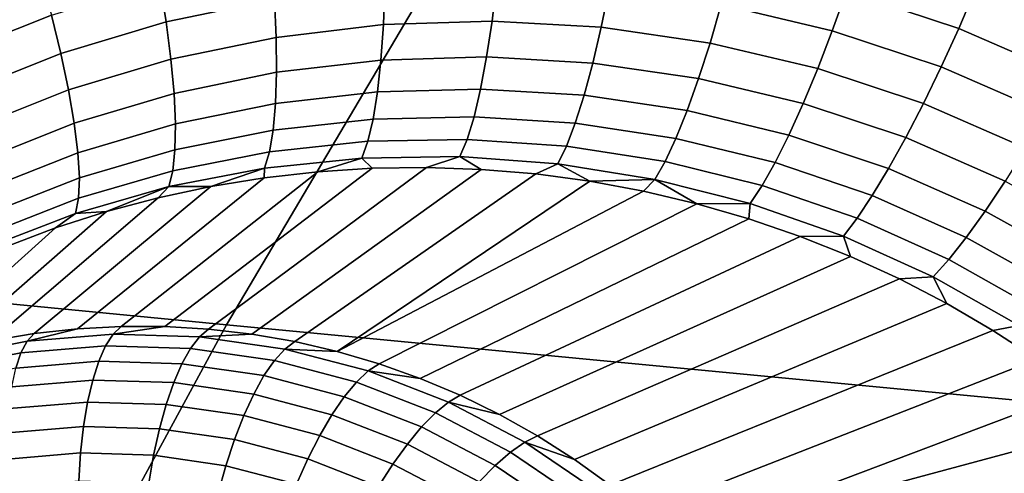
# Model space of a CAD drawing. Header units: metres. Extents: x -240 to 45, y -77 to 27.
# Tile 199 of 256: x -224.358 to -223.378, y 10.962 to 11.414. Entities that reach past the tile are written whole.
import ezdxf

# ---------------------------------------------------------------- set-up
doc = ezdxf.new("R2010")
doc.units = ezdxf.units.M
doc.layers.add('solid_102011X2', color=7, linetype='CONTINUOUS')

msp = doc.modelspace()

# ---------------------------------------------------------------- linework, layer by layer
at = {"layer": 'solid_102011X2'}
for points in [[(-223.771255, 11.75565, 296.195587), (-225.138992, 11.897234, 294.484894), (-225.52774, 11.243737, 294.736023), (-224.152466, 11.109933, 296.447815)], [(-222.387833, 11.615309, 297.891541), (-223.771255, 11.75565, 296.195587), (-224.152466, 11.109933, 296.447815), (-222.761871, 10.977359, 298.14447)], [(-224.104797, 11.434452, 274.296967), (-224.212494, 11.411916, 274.315643), (-224.218796, 11.451415, 274.330933), (-224.107803, 11.474703, 274.311279)], [(-223.423843, 11.405482, 274.201294), (-223.535583, 11.442589, 274.219116), (-223.522141, 11.483143, 274.221985), (-223.406967, 11.4448, 274.203033)], [(-223.549652, 11.403131, 274.210236), (-223.66011, 11.429127, 274.22702), (-223.64946, 11.469385, 274.237), (-223.535583, 11.442589, 274.219116)], [(-224.326767, 11.418765, 274.351135), (-224.43103, 11.377048, 274.371918), (-224.445435, 11.4157, 274.383423), (-224.337891, 11.45875, 274.361694)], [(-224.212494, 11.411916, 274.315643), (-224.317276, 11.380296, 274.3349), (-224.326767, 11.418765, 274.351135), (-224.218796, 11.451415, 274.330933)], [(-223.996323, 11.409225, 274.26004), (-224.103088, 11.396522, 274.277161), (-224.104797, 11.434452, 274.296967), (-223.994904, 11.447658, 274.27887)], [(-223.888214, 11.412615, 274.243408), (-223.996323, 11.409225, 274.26004), (-223.994904, 11.447658, 274.27887), (-223.883606, 11.451276, 274.26123)], [(-223.779587, 11.406544, 274.227203), (-223.888214, 11.412615, 274.243408), (-223.883606, 11.451276, 274.26123), (-223.771729, 11.445145, 274.243988)], [(-223.671249, 11.390889, 274.211273), (-223.779587, 11.406544, 274.227203), (-223.771729, 11.445145, 274.243988), (-223.66011, 11.429127, 274.22702)], [(-223.315277, 11.358101, 274.183472), (-223.423843, 11.405482, 274.201294), (-223.406967, 11.4448, 274.203033), (-223.295074, 11.395849, 274.184082)], [(-223.295074, 11.395849, 274.184082), (-223.406967, 11.4448, 274.203033), (-223.315781, 11.440356, 274.186798)], [(-223.441299, 11.367158, 274.193542), (-223.549652, 11.403131, 274.210236), (-223.535583, 11.442589, 274.219116), (-223.423843, 11.405482, 274.201294)], [(-224.103088, 11.396522, 274.277161), (-224.207764, 11.374744, 274.294922), (-224.212494, 11.411916, 274.315643), (-224.104797, 11.434452, 274.296967)], [(-223.564072, 11.365572, 274.195557), (-223.671249, 11.390889, 274.211273), (-223.66011, 11.429127, 274.22702), (-223.549652, 11.403131, 274.210236)], [(-224.317276, 11.380296, 274.3349), (-224.418442, 11.339874, 274.354797), (-224.43103, 11.377048, 274.371918), (-224.326767, 11.418765, 274.351135)], [(-224.207764, 11.374744, 274.294922), (-224.309601, 11.344126, 274.313293), (-224.317276, 11.380296, 274.3349), (-224.212494, 11.411916, 274.315643)], [(-223.998779, 11.373858, 274.236023), (-224.102737, 11.361685, 274.252289), (-224.103088, 11.396522, 274.277161), (-223.996323, 11.409225, 274.26004)], [(-223.893585, 11.376958, 274.220306), (-223.998779, 11.373858, 274.236023), (-223.996323, 11.409225, 274.26004), (-223.888214, 11.412615, 274.243408)], [(-223.787933, 11.370856, 274.205048), (-223.893585, 11.376958, 274.220306), (-223.888214, 11.412615, 274.243408), (-223.779587, 11.406544, 274.227203)], [(-223.682632, 11.35545, 274.190125), (-223.787933, 11.370856, 274.205048), (-223.779587, 11.406544, 274.227203), (-223.671249, 11.390889, 274.211273)], [(-223.336044, 11.321248, 274.176849), (-223.441299, 11.367158, 274.193542), (-223.423843, 11.405482, 274.201294), (-223.315277, 11.358101, 274.183472)], [(-224.102737, 11.361685, 274.252289), (-224.204697, 11.340658, 274.269165), (-224.207764, 11.374744, 274.294922), (-224.103088, 11.396522, 274.277161)], [(-223.459, 11.330608, 274.179962), (-223.564072, 11.365572, 274.195557), (-223.549652, 11.403131, 274.210236), (-223.441299, 11.367158, 274.193542)], [(-223.578552, 11.33068, 274.175415), (-223.682632, 11.35545, 274.190125), (-223.671249, 11.390889, 274.211273), (-223.564072, 11.365572, 274.195557)], [(-224.309601, 11.344126, 274.313293), (-224.407944, 11.304935, 274.332367), (-224.418442, 11.339874, 274.354797), (-224.317276, 11.380296, 274.3349)], [(-223.899612, 11.34503, 274.192413), (-224.002243, 11.342277, 274.207306), (-223.998779, 11.373858, 274.236023), (-223.893585, 11.376958, 274.220306)], [(-223.796616, 11.338808, 274.178009), (-223.899612, 11.34503, 274.192413), (-223.893585, 11.376958, 274.220306), (-223.787933, 11.370856, 274.205048)], [(-224.204697, 11.340658, 274.269165), (-224.303925, 11.310991, 274.286774), (-224.309601, 11.344126, 274.313293), (-224.207764, 11.374744, 274.294922)], [(-224.002243, 11.342277, 274.207306), (-224.103729, 11.330651, 274.222778), (-224.102737, 11.361685, 274.252289), (-223.998779, 11.373858, 274.236023)], [(-223.694061, 11.323531, 274.163971), (-223.796616, 11.338808, 274.178009), (-223.787933, 11.370856, 274.205048), (-223.682632, 11.35545, 274.190125)], [(-223.356964, 11.286042, 274.164307), (-223.459, 11.330608, 274.179962), (-223.441299, 11.367158, 274.193542), (-223.336044, 11.321248, 274.176849)], [(-224.103729, 11.330651, 274.222778), (-224.203339, 11.310349, 274.238953), (-224.204697, 11.340658, 274.269165), (-224.102737, 11.361685, 274.252289)], [(-223.476562, 11.296577, 274.160797), (-223.578552, 11.33068, 274.175415), (-223.564072, 11.365572, 274.195557), (-223.459, 11.330608, 274.179962)], [(-223.592789, 11.299164, 274.150146), (-223.694061, 11.323531, 274.163971), (-223.682632, 11.35545, 274.190125), (-223.578552, 11.33068, 274.175415)], [(-224.303925, 11.310991, 274.286774), (-224.39975, 11.272941, 274.305115), (-224.407944, 11.304935, 274.332367), (-224.309601, 11.344126, 274.313293)], [(-224.203339, 11.310349, 274.238953), (-224.300323, 11.281569, 274.25589), (-224.303925, 11.310991, 274.286774), (-224.204697, 11.340658, 274.269165)], [(-224.006622, 11.315124, 274.1745), (-224.106064, 11.304052, 274.189301), (-224.103729, 11.330651, 274.222778), (-224.002243, 11.342277, 274.207306)], [(-223.906158, 11.317482, 274.160278), (-224.006622, 11.315124, 274.1745), (-224.002243, 11.342277, 274.207306), (-223.899612, 11.34503, 274.192413)], [(-223.80545, 11.311052, 274.146606), (-223.906158, 11.317482, 274.160278), (-223.899612, 11.34503, 274.192413), (-223.796616, 11.338808, 274.178009)], [(-223.705292, 11.295783, 274.133331), (-223.80545, 11.311052, 274.146606), (-223.796616, 11.338808, 274.178009), (-223.694061, 11.323531, 274.163971)], [(-224.106064, 11.304052, 274.189301), (-224.203735, 11.284438, 274.204865), (-224.203339, 11.310349, 274.238953), (-224.103729, 11.330651, 274.222778)], [(-223.493652, 11.265759, 274.136444), (-223.592789, 11.299164, 274.150146), (-223.578552, 11.33068, 274.175415), (-223.476562, 11.296577, 274.160797)], [(-223.377594, 11.253201, 274.146179), (-223.476562, 11.296577, 274.160797), (-223.459, 11.330608, 274.179962), (-223.356964, 11.286042, 274.164307)], [(-223.913101, 11.294876, 274.124603), (-224.011826, 11.292953, 274.138214), (-224.006622, 11.315124, 274.1745), (-223.906158, 11.317482, 274.160278)], [(-223.814255, 11.288156, 274.111511), (-223.913101, 11.294876, 274.124603), (-223.906158, 11.317482, 274.160278), (-223.80545, 11.311052, 274.146606)], [(-223.606491, 11.271667, 274.120331), (-223.705292, 11.295783, 274.133331), (-223.694061, 11.323531, 274.163971), (-223.592789, 11.299164, 274.150146)], [(-224.300323, 11.281569, 274.25589), (-224.394028, 11.244546, 274.27359), (-224.39975, 11.272941, 274.305115), (-224.303925, 11.310991, 274.286774)], [(-224.203735, 11.284438, 274.204865), (-224.298904, 11.256456, 274.221222), (-224.300323, 11.281569, 274.25589), (-224.203339, 11.310349, 274.238953)], [(-224.011826, 11.292953, 274.138214), (-224.109665, 11.282431, 274.152527), (-224.106064, 11.304052, 274.189301), (-224.006622, 11.315124, 274.1745)], [(-223.71608, 11.272772, 274.098877), (-223.814255, 11.288156, 274.111511), (-223.80545, 11.311052, 274.146606), (-223.705292, 11.295783, 274.133331)], [(-224.109665, 11.282431, 274.152527), (-224.205872, 11.263452, 274.167603), (-224.203735, 11.284438, 274.204865), (-224.106064, 11.304052, 274.189301)], [(-223.509888, 11.23878, 274.107452), (-223.606491, 11.271667, 274.120331), (-223.592789, 11.299164, 274.150146), (-223.493652, 11.265759, 274.136444)], [(-224.017761, 11.276216, 274.099243), (-224.114487, 11.266227, 274.11319), (-224.109665, 11.282431, 274.152527), (-224.011826, 11.292953, 274.138214)], [(-223.920288, 11.277673, 274.08606), (-224.017761, 11.276216, 274.099243), (-224.011826, 11.292953, 274.138214), (-223.913101, 11.294876, 274.124603)], [(-223.822861, 11.270583, 274.073425), (-223.920288, 11.277673, 274.08606), (-223.913101, 11.294876, 274.124603), (-223.814255, 11.288156, 274.111511)], [(-223.726227, 11.254965, 274.061279), (-223.822861, 11.270583, 274.073425), (-223.814255, 11.288156, 274.111511), (-223.71608, 11.272772, 274.098877)], [(-223.619385, 11.248749, 274.086517), (-223.71608, 11.272772, 274.098877), (-223.705292, 11.295783, 274.133331), (-223.606491, 11.271667, 274.120331)], [(-223.397522, 11.223392, 274.122772), (-223.493652, 11.265759, 274.136444), (-223.476562, 11.296577, 274.160797), (-223.377594, 11.253201, 274.146179)], [(-224.298904, 11.256456, 274.221222), (-224.390884, 11.220328, 274.238403), (-224.394028, 11.244546, 274.27359), (-224.300323, 11.281569, 274.25589)], [(-224.205872, 11.263452, 274.167603), (-224.299667, 11.236167, 274.183533), (-224.298904, 11.256456, 274.221222), (-224.203735, 11.284438, 274.204865)], [(-224.114487, 11.266227, 274.11319), (-224.209702, 11.247817, 274.12793), (-224.205872, 11.263452, 274.167603), (-224.109665, 11.282431, 274.152527)], [(-224.114487, 11.266227, 274.11319), (-224.017761, 11.276216, 274.099243), (-224.061478, 11.262679, 274.063995), (-224.115067, 11.256604, 274.071747)], [(-224.017761, 11.276216, 274.099243), (-224.007492, 11.266115, 274.056519), (-224.061478, 11.262679, 274.063995)], [(-224.017761, 11.276216, 274.099243), (-223.920288, 11.277673, 274.08606), (-223.953278, 11.266881, 274.049225), (-224.007492, 11.266115, 274.056519)], [(-223.920288, 11.277673, 274.08606), (-223.898972, 11.264975, 274.042175), (-223.953278, 11.266881, 274.049225)], [(-223.920288, 11.277673, 274.08606), (-223.822861, 11.270583, 274.073425), (-223.844788, 11.260386, 274.035248), (-223.898972, 11.264975, 274.042175)], [(-223.822861, 11.270583, 274.073425), (-223.790863, 11.253136, 274.028564), (-223.844788, 11.260386, 274.035248)], [(-223.726227, 11.254965, 274.061279), (-223.790863, 11.253136, 274.028564), (-223.822861, 11.270583, 274.073425)], [(-223.63121, 11.230876, 274.049438), (-223.726227, 11.254965, 274.061279), (-223.71608, 11.272772, 274.098877), (-223.619385, 11.248749, 274.086517)], [(-223.524979, 11.216192, 274.074341), (-223.619385, 11.248749, 274.086517), (-223.606491, 11.271667, 274.120331), (-223.509888, 11.23878, 274.107452)], [(-224.209702, 11.247817, 274.12793), (-224.302628, 11.221113, 274.143555), (-224.299667, 11.236167, 274.183533), (-224.205872, 11.263452, 274.167603)], [(-224.115067, 11.256604, 274.071747), (-224.061478, 11.262679, 274.063995), (-224.257141, 11.108452, 273.293243), (-224.300598, 11.106087, 273.306458)], [(-224.061478, 11.262679, 274.063995), (-224.007492, 11.266115, 274.056519), (-224.213684, 11.108361, 273.279846), (-224.257141, 11.108452, 273.293243)], [(-224.007492, 11.266115, 274.056519), (-223.953278, 11.266881, 274.049225), (-224.170349, 11.105814, 273.266296), (-224.213684, 11.108361, 273.279846)], [(-224.114487, 11.266227, 274.11319), (-224.168121, 11.247909, 274.079681), (-224.209702, 11.247817, 274.12793)], [(-223.953278, 11.266881, 274.049225), (-223.898972, 11.264975, 274.042175), (-224.127243, 11.100818, 273.252686), (-224.170349, 11.105814, 273.266296)], [(-224.114487, 11.266227, 274.11319), (-224.115067, 11.256604, 274.071747), (-224.168121, 11.247909, 274.079681)], [(-223.898972, 11.264975, 274.042175), (-223.844788, 11.260386, 274.035248), (-224.084518, 11.093387, 273.238983), (-224.127243, 11.100818, 273.252686)], [(-223.844788, 11.260386, 274.035248), (-223.790863, 11.253136, 274.028564), (-224.042282, 11.083545, 273.22525), (-224.084518, 11.093387, 273.238983)], [(-223.416351, 11.197223, 274.094574), (-223.509888, 11.23878, 274.107452), (-223.493652, 11.265759, 274.136444), (-223.397522, 11.223392, 274.122772)], [(-224.299667, 11.236167, 274.183533), (-224.390381, 11.200781, 274.200317), (-224.390884, 11.220328, 274.238403), (-224.298904, 11.256456, 274.221222)], [(-224.168121, 11.247909, 274.079681), (-224.115067, 11.256604, 274.071747), (-224.300598, 11.106087, 273.306458), (-224.343918, 11.101272, 273.319458)], [(-223.790863, 11.253136, 274.028564), (-223.737411, 11.243241, 274.021942), (-224.042282, 11.083545, 273.22525)], [(-223.726227, 11.254965, 274.061279), (-223.737411, 11.243241, 274.021942), (-223.790863, 11.253136, 274.028564)], [(-223.726227, 11.254965, 274.061279), (-223.68457, 11.230744, 274.015503), (-223.737411, 11.243241, 274.021942)], [(-223.63121, 11.230876, 274.049438), (-223.68457, 11.230744, 274.015503), (-223.726227, 11.254965, 274.061279)], [(-223.538574, 11.198454, 274.037811), (-223.63121, 11.230876, 274.049438), (-223.619385, 11.248749, 274.086517), (-223.524979, 11.216192, 274.074341)], [(-223.305344, 11.172253, 274.108978), (-223.397522, 11.223392, 274.122772), (-223.377594, 11.253201, 274.146179), (-223.282593, 11.200727, 274.13147)], [(-224.152466, 11.109933, 296.447815), (-225.52774, 11.243737, 294.736023), (-225.894165, 10.573131, 294.972717), (-224.51181, 10.447309, 296.685516)], [(-224.22049, 11.236643, 274.087921), (-224.168121, 11.247909, 274.079681), (-224.343918, 11.101272, 273.319458), (-224.386963, 11.094021, 273.332184)], [(-224.209702, 11.247817, 274.12793), (-224.272018, 11.222841, 274.096405), (-224.302628, 11.221113, 274.143555)], [(-224.209702, 11.247817, 274.12793), (-224.22049, 11.236643, 274.087921), (-224.272018, 11.222841, 274.096405)], [(-224.209702, 11.247817, 274.12793), (-224.168121, 11.247909, 274.079681), (-224.22049, 11.236643, 274.087921)], [(-223.737411, 11.243241, 274.021942), (-223.68457, 11.230744, 274.015503), (-224.000687, 11.071319, 273.211578), (-224.042282, 11.083545, 273.22525)], [(-223.43367, 11.175227, 274.062164), (-223.524979, 11.216192, 274.074341), (-223.509888, 11.23878, 274.107452), (-223.416351, 11.197223, 274.094574)], [(-224.272018, 11.222841, 274.096405), (-224.22049, 11.236643, 274.087921), (-224.386963, 11.094021, 273.332184), (-224.429626, 11.084355, 273.344635)], [(-224.302628, 11.221113, 274.143555), (-224.392548, 11.186302, 274.160065), (-224.390381, 11.200781, 274.200317), (-224.299667, 11.236167, 274.183533)], [(-223.68457, 11.230744, 274.015503), (-223.632553, 11.215691, 274.009155), (-223.959808, 11.056745, 273.197937), (-224.000687, 11.071319, 273.211578)], [(-223.63121, 11.230876, 274.049438), (-223.632553, 11.215691, 274.009155), (-223.68457, 11.230744, 274.015503)], [(-223.63121, 11.230876, 274.049438), (-223.538574, 11.198454, 274.037811), (-223.581467, 11.198145, 274.002899), (-223.632553, 11.215691, 274.009155)], [(-224.322617, 11.206561, 274.105164), (-224.272018, 11.222841, 274.096405), (-224.429626, 11.084355, 273.344635), (-224.471771, 11.072305, 273.356781)], [(-224.392548, 11.186302, 274.160065), (-224.302628, 11.221113, 274.143555), (-224.322617, 11.206561, 274.105164), (-224.372147, 11.187847, 274.114166)], [(-224.302628, 11.221113, 274.143555), (-224.272018, 11.222841, 274.096405), (-224.322617, 11.206561, 274.105164)], [(-223.326721, 11.1472, 274.081604), (-223.416351, 11.197223, 274.094574), (-223.397522, 11.223392, 274.122772), (-223.305344, 11.172253, 274.108978)], [(-223.632553, 11.215691, 274.009155), (-223.581467, 11.198145, 274.002899), (-223.919815, 11.039865, 273.184418), (-223.959808, 11.056745, 273.197937)], [(-223.449158, 11.157853, 274.026215), (-223.538574, 11.198454, 274.037811), (-223.524979, 11.216192, 274.074341), (-223.43367, 11.175227, 274.062164)], [(-224.372147, 11.187847, 274.114166), (-224.322617, 11.206561, 274.105164), (-224.471771, 11.072305, 273.356781), (-224.513275, 11.057903, 273.36853)], [(-223.581467, 11.198145, 274.002899), (-223.53154, 11.178174, 273.996674), (-223.880783, 11.020732, 273.171021), (-223.919815, 11.039865, 273.184418)], [(-223.538574, 11.198454, 274.037811), (-223.53154, 11.178174, 273.996674), (-223.581467, 11.198145, 274.002899)], [(-223.538574, 11.198454, 274.037811), (-223.449158, 11.157853, 274.026215), (-223.482864, 11.155863, 273.990509), (-223.53154, 11.178174, 273.996674)], [(-223.346329, 11.12608, 274.049927), (-223.43367, 11.175227, 274.062164), (-223.416351, 11.197223, 274.094574), (-223.326721, 11.1472, 274.081604)], [(-223.53154, 11.178174, 273.996674), (-223.482864, 11.155863, 273.990509), (-223.84285, 10.999398, 273.157806), (-223.880783, 11.020732, 273.171021)], [(-223.363724, 11.109323, 274.014587), (-223.449158, 11.157853, 274.026215), (-223.43367, 11.175227, 274.062164), (-223.346329, 11.12608, 274.049927)], [(-223.482864, 11.155863, 273.990509), (-223.435623, 11.131293, 273.984375), (-223.806137, 10.975928, 273.144836), (-223.84285, 10.999398, 273.157806)], [(-223.449158, 11.157853, 274.026215), (-223.435623, 11.131293, 273.984375), (-223.482864, 11.155863, 273.990509)], [(-223.449158, 11.157853, 274.026215), (-223.363724, 11.109323, 274.014587), (-223.389893, 11.104561, 273.978241), (-223.435623, 11.131293, 273.984375)], [(-223.435623, 11.131293, 273.984375), (-223.389893, 11.104561, 273.978241), (-223.770721, 10.95039, 273.13208), (-223.806137, 10.975928, 273.144836)], [(-222.761871, 10.977359, 298.14447), (-224.152466, 11.109933, 296.447815), (-224.51181, 10.447309, 296.685516), (-223.114441, 10.322694, 298.382874)], [(-224.265167, 11.100806, 273.266357), (-224.350952, 11.093707, 273.292297), (-224.300598, 11.106087, 273.306458), (-224.257141, 11.108452, 273.293243)], [(-224.350952, 11.093707, 273.292297), (-224.343918, 11.101272, 273.319458), (-224.300598, 11.106087, 273.306458)], [(-224.265167, 11.100806, 273.266357), (-224.257141, 11.108452, 273.293243), (-224.213684, 11.108361, 273.279846)], [(-224.179352, 11.098197, 273.239746), (-224.265167, 11.100806, 273.266357), (-224.213684, 11.108361, 273.279846), (-224.170349, 11.105814, 273.266296)], [(-224.179352, 11.098197, 273.239746), (-224.170349, 11.105814, 273.266296), (-224.127243, 11.100818, 273.252686)], [(-223.389893, 11.104561, 273.978241), (-223.34581, 11.075751, 273.972107), (-223.736725, 10.922859, 273.119659), (-223.770721, 10.95039, 273.13208)], [(-223.363724, 11.109323, 274.014587), (-223.34581, 11.075751, 273.972107), (-223.389893, 11.104561, 273.978241)], [(-224.435684, 11.076984, 273.3172), (-224.350952, 11.093707, 273.292297), (-224.357086, 11.082181, 273.266296), (-224.44046, 11.065728, 273.290802)], [(-224.350952, 11.093707, 273.292297), (-224.435684, 11.076984, 273.3172), (-224.386963, 11.094021, 273.332184), (-224.343918, 11.101272, 273.319458)], [(-224.350952, 11.093707, 273.292297), (-224.265167, 11.100806, 273.266357), (-224.272705, 11.089165, 273.240784), (-224.357086, 11.082181, 273.266296)], [(-224.265167, 11.100806, 273.266357), (-224.179352, 11.098197, 273.239746), (-224.188263, 11.086598, 273.2146), (-224.272705, 11.089165, 273.240784)], [(-224.179352, 11.098197, 273.239746), (-224.094513, 11.085912, 273.212738), (-224.104797, 11.074512, 273.188019), (-224.188263, 11.086598, 273.2146)], [(-224.094513, 11.085912, 273.212738), (-224.179352, 11.098197, 273.239746), (-224.127243, 11.100818, 273.252686), (-224.084518, 11.093387, 273.238983)], [(-224.094513, 11.085912, 273.212738), (-224.084518, 11.093387, 273.238983), (-224.042282, 11.083545, 273.22525)], [(-224.44046, 11.065728, 273.290802), (-224.357086, 11.082181, 273.266296), (-224.362183, 11.066942, 273.242035), (-224.443817, 11.050833, 273.266022)], [(-224.357086, 11.082181, 273.266296), (-224.272705, 11.089165, 273.240784), (-224.279556, 11.07378, 273.217072), (-224.362183, 11.066942, 273.242035)], [(-224.272705, 11.089165, 273.240784), (-224.188263, 11.086598, 273.2146), (-224.196884, 11.071267, 273.191437), (-224.279556, 11.07378, 273.217072)], [(-224.188263, 11.086598, 273.2146), (-224.104797, 11.074512, 273.188019), (-224.115158, 11.059433, 273.165405), (-224.196884, 11.071267, 273.191437)], [(-224.094513, 11.085912, 273.212738), (-224.011627, 11.064094, 273.185638), (-224.023254, 11.053046, 273.161377), (-224.104797, 11.074512, 273.188019)], [(-224.011627, 11.064094, 273.185638), (-224.094513, 11.085912, 273.212738), (-224.042282, 11.083545, 273.22525), (-224.000687, 11.071319, 273.211578)], [(-224.362183, 11.066942, 273.242035), (-224.279556, 11.07378, 273.217072), (-224.285614, 11.054977, 273.195709), (-224.36615, 11.048312, 273.220062)], [(-224.279556, 11.07378, 273.217072), (-224.196884, 11.071267, 273.191437), (-224.205032, 11.052528, 273.170715), (-224.285614, 11.054977, 273.195709)], [(-224.104797, 11.074512, 273.188019), (-224.023254, 11.053046, 273.161377), (-224.035309, 11.038415, 273.139313), (-224.115158, 11.059433, 273.165405)], [(-223.34581, 11.075751, 273.972107), (-223.303467, 11.044965, 273.965942), (-223.704254, 10.893416, 273.107544), (-223.736725, 10.922859, 273.119659)], [(-224.196884, 11.071267, 273.191437), (-224.115158, 11.059433, 273.165405), (-224.125381, 11.040994, 273.145355), (-224.205032, 11.052528, 273.170715)], [(-224.011627, 11.064094, 273.185638), (-223.931671, 11.032998, 273.158783), (-223.944595, 11.022454, 273.134949), (-224.023254, 11.053046, 273.161377)], [(-224.011627, 11.064094, 273.185638), (-224.000687, 11.071319, 273.211578), (-223.959808, 11.056745, 273.197937)], [(-223.931671, 11.032998, 273.158783), (-224.011627, 11.064094, 273.185638), (-223.959808, 11.056745, 273.197937), (-223.919815, 11.039865, 273.184418)], [(-224.36615, 11.048312, 273.220062), (-224.285614, 11.054977, 273.195709), (-224.29071, 11.033154, 273.177155), (-224.368866, 11.026688, 273.200775)], [(-224.285614, 11.054977, 273.195709), (-224.205032, 11.052528, 273.170715), (-224.212524, 11.030778, 273.152924), (-224.29071, 11.033154, 273.177155)], [(-224.205032, 11.052528, 273.170715), (-224.125381, 11.040994, 273.145355), (-224.135223, 11.019586, 273.128296), (-224.212524, 11.030778, 273.152924)], [(-224.115158, 11.059433, 273.165405), (-224.035309, 11.038415, 273.139313), (-224.047562, 11.02051, 273.119904), (-224.125381, 11.040994, 273.145355)], [(-224.023254, 11.053046, 273.161377), (-223.944595, 11.022454, 273.134949), (-223.958298, 11.008461, 273.113434), (-224.035309, 11.038415, 273.139313)], [(-223.303467, 11.044965, 273.965942), (-223.262955, 11.012295, 273.959747), (-223.704254, 10.893416, 273.107544)], [(-224.368866, 11.026688, 273.200775), (-224.29071, 11.033154, 273.177155), (-224.294769, 11.008774, 273.161835), (-224.3703, 11.002524, 273.184631)], [(-224.29071, 11.033154, 273.177155), (-224.212524, 11.030778, 273.152924), (-224.219223, 11.006477, 273.138367), (-224.294769, 11.008774, 273.161835)], [(-224.125381, 11.040994, 273.145355), (-224.047562, 11.02051, 273.119904), (-224.059723, 10.999708, 273.103607), (-224.135223, 11.019586, 273.128296)], [(-224.035309, 11.038415, 273.139313), (-223.958298, 11.008461, 273.113434), (-223.972488, 10.991315, 273.094696), (-224.047562, 11.02051, 273.119904)], [(-223.931671, 11.032998, 273.158783), (-223.855591, 10.99299, 273.132477), (-223.869751, 10.983094, 273.10907), (-223.944595, 11.022454, 273.134949)], [(-223.931671, 11.032998, 273.158783), (-223.919815, 11.039865, 273.184418), (-223.880783, 11.020732, 273.171021)], [(-223.855591, 10.99299, 273.132477), (-223.931671, 11.032998, 273.158783), (-223.880783, 11.020732, 273.171021), (-223.84285, 10.999398, 273.157806)], [(-224.212524, 11.030778, 273.152924), (-224.135223, 11.019586, 273.128296), (-224.144516, 10.995661, 273.114594), (-224.219223, 11.006477, 273.138367)], [(-224.135223, 11.019586, 273.128296), (-224.059723, 10.999708, 273.103607), (-224.071533, 10.976451, 273.090729), (-224.144516, 10.995661, 273.114594)], [(-224.047562, 11.02051, 273.119904), (-223.972488, 10.991315, 273.094696), (-223.986877, 10.971378, 273.079132), (-224.059723, 10.999708, 273.103607)], [(-223.944595, 11.022454, 273.134949), (-223.869751, 10.983094, 273.10907), (-223.88501, 10.969922, 273.088104), (-223.958298, 11.008461, 273.113434)], [(-224.3703, 11.002524, 273.184631), (-224.294769, 11.008774, 273.161835), (-224.297699, 10.982351, 273.149994), (-224.370422, 10.976334, 273.171967)], [(-224.294769, 11.008774, 273.161835), (-224.219223, 11.006477, 273.138367), (-224.22496, 10.98014, 273.127441), (-224.297699, 10.982351, 273.149994)], [(-224.219223, 11.006477, 273.138367), (-224.144516, 10.995661, 273.114594), (-224.15303, 10.969726, 273.104523), (-224.22496, 10.98014, 273.127441)], [(-223.958298, 11.008461, 273.113434), (-223.88501, 10.969922, 273.088104), (-223.901062, 10.953753, 273.070007), (-223.972488, 10.991315, 273.094696)], [(-223.262955, 11.012295, 273.959747), (-223.224365, 10.977838, 273.953522), (-223.673386, 10.862147, 273.095795), (-223.704254, 10.893416, 273.107544)], [(-224.144516, 10.995661, 273.114594), (-224.071533, 10.976451, 273.090729), (-224.082764, 10.951231, 273.081573), (-224.15303, 10.969726, 273.104523)], [(-224.059723, 10.999708, 273.103607), (-223.986877, 10.971378, 273.079132), (-224.001144, 10.949073, 273.067108), (-224.071533, 10.976451, 273.090729)], [(-223.855591, 10.99299, 273.132477), (-223.84285, 10.999398, 273.157806), (-223.806137, 10.975928, 273.144836)], [(-223.972488, 10.991315, 273.094696), (-223.901062, 10.953753, 273.070007), (-223.917557, 10.934929, 273.055176), (-223.986877, 10.971378, 273.079132)], [(-223.855591, 10.99299, 273.132477), (-223.784271, 10.94454, 273.107056), (-223.799591, 10.935428, 273.084045), (-223.869751, 10.983094, 273.10907)], [(-223.784271, 10.94454, 273.107056), (-223.855591, 10.99299, 273.132477), (-223.806137, 10.975928, 273.144836), (-223.770721, 10.95039, 273.13208)], [(-224.370422, 10.976334, 273.171967), (-224.297699, 10.982351, 273.149994), (-224.299438, 10.954445, 273.141968), (-224.369217, 10.94867, 273.163055)], [(-224.297699, 10.982351, 273.149994), (-224.22496, 10.98014, 273.127441), (-224.22963, 10.952323, 273.1203), (-224.299438, 10.954445, 273.141968)], [(-224.22496, 10.98014, 273.127441), (-224.15303, 10.969726, 273.104523), (-224.160599, 10.942328, 273.098328), (-224.22963, 10.952323, 273.1203)], [(-224.071533, 10.976451, 273.090729), (-224.001144, 10.949073, 273.067108), (-224.014999, 10.924871, 273.058807), (-224.082764, 10.951231, 273.081573)], [(-223.869751, 10.983094, 273.10907), (-223.799591, 10.935428, 273.084045), (-223.816315, 10.923249, 273.063599), (-223.88501, 10.969922, 273.088104)], [(-223.224365, 10.977838, 273.953522), (-223.187729, 10.941678, 273.947235), (-223.644226, 10.829144, 273.084442), (-223.673386, 10.862147, 273.095795)], [(-224.15303, 10.969726, 273.104523), (-224.082764, 10.951231, 273.081573), (-224.093185, 10.924581, 273.076294), (-224.160599, 10.942328, 273.098328)], [(-223.986877, 10.971378, 273.079132), (-223.917557, 10.934929, 273.055176), (-223.934158, 10.913849, 273.043945), (-224.001144, 10.949073, 273.067108)], [(-223.88501, 10.969922, 273.088104), (-223.816315, 10.923249, 273.063599), (-223.834106, 10.908264, 273.046143), (-223.901062, 10.953753, 273.070007)]]:
    msp.add_3dface(points, dxfattribs=at)

doc.saveas('drawing.dxf')
